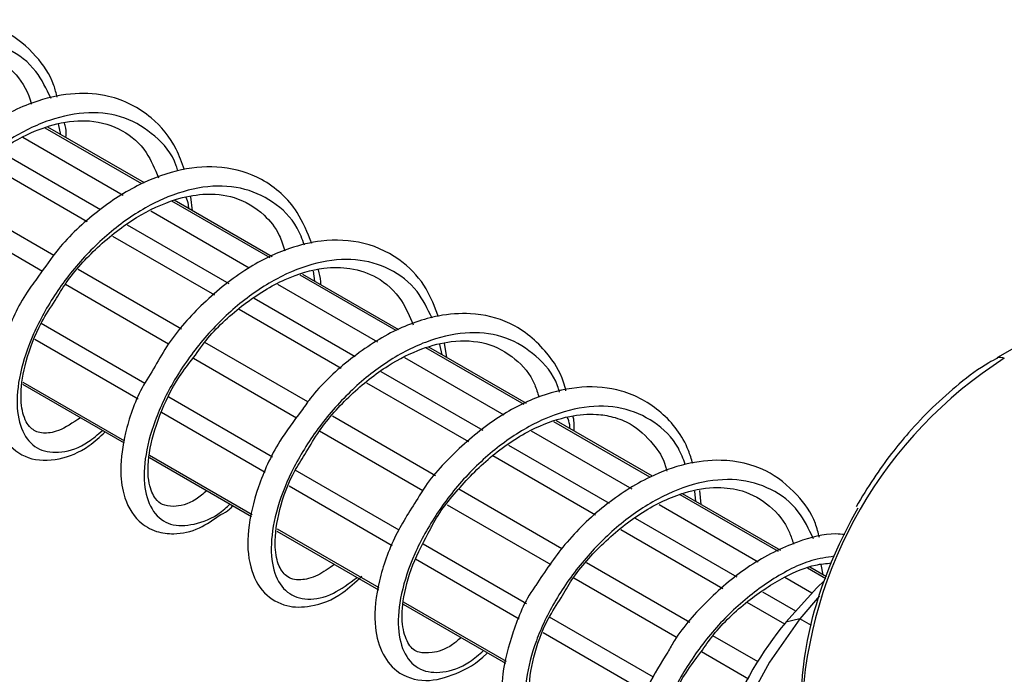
# Model space of a CAD drawing. Header units: millimetres. Extents: x 25 to 1092, y 25 to 838.
# Tile 50 of 81: x 335 to 371, y 786 to 810. Entities that reach past the tile are written whole.
import ezdxf

# ---------------------------------------------------------------- set-up
doc = ezdxf.new("R2010")
doc.units = ezdxf.units.MM
doc.header["$LTSCALE"] = 4

msp = doc.modelspace()

# ---------------------------------------------------------------- linework, layer by layer
for p, q in [((336.142, 806.265), (336.056, 806.666)), ((339.108, 804.465), (335.569, 806.507)), ((339.203, 804.498), (335.664, 806.541)), ((334.75, 806.175), (338.428, 804.052)), ((384.244, 806.06), (370.455, 798.1)), ((333.906, 805.653), (337.599, 803.521)), ((333.361, 805.252), (337.109, 803.089)), ((335.884, 801.846), (332.108, 804.026)), ((343.805, 801.753), (340.21, 803.828)), ((343.888, 801.793), (340.295, 803.868)), ((340.965, 803.48), (340.897, 803.995)), ((331.717, 803.436), (335.467, 801.271)), ((339.435, 803.471), (343.044, 801.387)), ((338.565, 802.964), (342.291, 800.813)), ((338.035, 802.554), (341.767, 800.4)), ((340.557, 799.148), (336.777, 801.331)), ((345.444, 800.895), (345.398, 801.263)), ((348.42, 799.088), (344.903, 801.119)), ((348.517, 799.121), (345.005, 801.149)), ((336.306, 800.786), (340.087, 798.603)), ((344.077, 800.791), (347.743, 798.674)), ((343.224, 800.274), (346.923, 798.139)), ((342.67, 799.878), (346.41, 797.719)), ((339.218, 797.156), (335.421, 799.348)), ((338.969, 796.584), (335.19, 798.765)), ((345.188, 796.475), (341.414, 798.654)), ((353.114, 796.379), (349.517, 798.455)), ((353.196, 796.42), (349.625, 798.482)), ((350.107, 798.203), (350.026, 798.582)), ((350.279, 798.103), (350.202, 798.626)), ((341.002, 798.075), (344.777, 795.896)), ((348.736, 798.101), (352.368, 796.004)), ((370.446, 798.094), (370.455, 798.1)), ((347.869, 797.593), (351.595, 795.442)), ((334.749, 797.206), (338.474, 795.056)), ((334.736, 797.125), (338.463, 794.973)), ((334.736, 797.124), (338.463, 794.973)), ((347.343, 797.18), (351.076, 795.026)), ((343.893, 794.457), (340.102, 796.646)), ((343.629, 793.894), (339.822, 796.092)), ((349.868, 793.773), (346.088, 795.955)), ((357.813, 793.755), (354.299, 795.783)), ((345.613, 795.414), (349.4, 793.227)), ((353.374, 795.424), (357.056, 793.298)), ((357.72, 793.72), (354.202, 795.751)), ((352.54, 794.896), (356.225, 792.769)), ((339.384, 794.53), (343.148, 792.357)), ((339.384, 794.442), (343.129, 792.279)), ((339.384, 794.441), (343.129, 792.279)), ((351.969, 794.51), (355.727, 792.34)), ((348.53, 791.78), (344.729, 793.975)), ((348.278, 791.21), (344.501, 793.39)), ((354.5, 791.1), (350.717, 793.283)), ((359.603, 792.721), (359.549, 793.237)), ((362.438, 790.996), (358.836, 793.075)), ((362.52, 791.037), (358.921, 793.115)), ((359.409, 792.833), (359.362, 793.207)), ((350.298, 792.709), (354.086, 790.522)), ((358.065, 792.716), (361.692, 790.622)), ((357.181, 792.217), (360.902, 790.069)), ((344.069, 791.825), (347.786, 789.68)), ((356.657, 791.803), (360.391, 789.648)), ((344.057, 791.743), (347.778, 789.595)), ((344.058, 791.743), (347.778, 789.596)), ((353.203, 789.082), (349.414, 791.27)), ((352.936, 788.521), (349.139, 790.713)), ((359.178, 788.399), (355.401, 790.58)), ((364.164, 790), (363.495, 790.386)), ((364.19, 790.074), (363.586, 790.422)), ((364.073, 790.141), (363.99, 790.527)), ((354.929, 790.035), (358.716, 787.849)), ((362.664, 790.061), (363.658, 789.487)), ((361.845, 789.524), (363.05, 788.829)), ((363.93, 789.369), (363.219, 788.535)), ((348.685, 789.072), (352.433, 786.909)), ((348.685, 789.072), (352.433, 786.908)), ((348.686, 789.16), (352.452, 786.986)), ((361.275, 789.138), (362.651, 788.344)), ((357.848, 786.401), (354.042, 788.598)), ((363.219, 788.535), (362.698, 788.404)), ((363.641, 788.291), (363.219, 788.535)), ((357.581, 785.839), (353.808, 788.018)), ((361.686, 786.951), (360.024, 787.91)), ((359.608, 787.334), (361.332, 786.339))]:
    msp.add_line(p, q)
at = {"flags": 128}
for points in [[(370.455, 798.1), (370.455, 798.1), (370.509, 798.12), (370.57, 798.122), (370.636, 798.107), (370.705, 798.075)], [(364.111, 789.92), (363.841, 789.667), (362.698, 788.404)], [(363.219, 788.535), (362.101, 786.944), (361.163, 785.223), (360.443, 783.44), (359.968, 781.662), (359.756, 779.957), (359.815, 778.392), (360.143, 777.027), (360.728, 775.913), (361.547, 775.094), (361.817, 774.921)]]:
    msp.add_lwpolyline(points, dxfattribs=at)
for centre, radius, start, end in [((379.4, 784.482), 16.136, 122.6055, 177.3945), ((372.619, 780.181), 12.885, 140.3482, 177.5886)]:
    msp.add_arc(centre, radius, start, end)
for points, knots in [([(336.006, 807.639), (335.969, 807.786), (335.824, 808.371), (335.212, 809.233), (334.104, 810.169), (332.649, 810.538), (331.183, 810.39), (329.735, 809.887), (328.187, 808.929), (326.755, 807.519), (325.88, 806.445), (325.615, 805.903), (325.613, 805.9)], [0, 0, 0, 0, 0.034267, 0.136325, 0.257808, 0.399472, 0.50472, 0.605447, 0.740089, 0.873192, 0.999145, 1, 1, 1, 1]), ([(335.78, 807.595), (335.612, 807.943), (335.238, 808.719), (334.257, 809.462), (332.998, 809.825), (331.563, 809.696), (330.068, 809.109), (328.625, 808.119), (327.336, 806.827), (326.292, 805.353), (325.57, 803.833), (325.207, 802.413), (325.218, 801.223), (325.587, 800.378), (326.256, 799.952), (327.152, 800.04), (327.904, 800.348), (328.309, 800.739), (328.371, 800.799)], [0, 0, 0, 0, 0.054353, 0.121211, 0.187794, 0.254458, 0.321302, 0.387874, 0.454567, 0.52139, 0.587955, 0.65468, 0.721476, 0.788037, 0.854799, 0.92156, 0.988121, 1, 1, 1, 1]), ([(326.609, 805.541), (326.759, 805.79), (327.205, 806.531), (328.279, 807.669), (329.724, 808.763), (331.168, 809.372), (332.39, 809.515), (333.445, 809.318), (334.308, 808.742), (334.87, 808.024), (335.029, 807.488), (335.059, 807.386)], [0, 0, 0, 0, 0.068211, 0.20311, 0.34331, 0.486643, 0.59965, 0.702626, 0.844109, 0.970339, 1, 1, 1, 1]), ([(340.667, 804.983), (340.576, 805.239), (340.31, 805.988), (339.436, 807.033), (338.103, 807.717), (336.641, 807.826), (335.173, 807.534), (333.549, 806.747), (332.006, 805.477), (330.953, 804.32), (330.553, 803.617), (330.458, 803.45)], [0, 0, 0, 0, 0.064697, 0.189739, 0.341199, 0.44503, 0.555956, 0.696997, 0.831788, 0.959931, 1, 1, 1, 1]), ([(340.433, 804.932), (340.413, 804.998), (340.251, 805.544), (339.607, 806.263), (338.527, 806.957), (337.185, 807.147), (335.722, 806.862), (334.231, 806.132), (332.827, 805.03), (331.612, 803.661), (330.668, 802.157), (330.062, 800.656), (329.826, 799.296), (329.958, 798.211), (330.433, 797.498), (331.191, 797.243), (332.091, 797.418), (332.735, 797.893), (333.028, 798.11)], [0, 0, 0, 0, 0.0092399, 0.0758569, 0.1426736, 0.2094903, 0.2761073, 0.3429585, 0.4097391, 0.4763597, 0.5432386, 0.6099866, 0.6766145, 0.7435141, 0.810233, 0.8768719, 0.9437853, 1, 1, 1, 1]), ([(331.731, 803.53), (331.906, 803.773), (332.425, 804.494), (333.53, 805.473), (334.816, 806.283), (336.071, 806.73), (337.301, 806.837), (338.41, 806.492), (339.267, 805.767), (339.584, 805.01), (339.722, 804.681)], [0, 0, 0, 0, 0.072679, 0.215969, 0.349469, 0.459761, 0.587673, 0.742474, 0.888143, 1, 1, 1, 1]), ([(336.328, 806.157), (336.335, 806.278), (336.345, 806.469), (336.292, 806.628), (336.273, 806.686)], [0, 0, 0, 0, 0.633602, 1, 1, 1, 1]), ([(345.331, 802.285), (345.172, 802.679), (344.774, 803.667), (343.616, 804.685), (342.1, 805.151), (340.56, 805.049), (338.995, 804.496), (337.442, 803.487), (336.154, 802.291), (335.555, 801.412), (335.327, 801.079)], [0, 0, 0, 0, 0.104241, 0.261613, 0.396658, 0.52088, 0.646594, 0.779315, 0.916366, 1, 1, 1, 1]), ([(345.064, 802.223), (344.983, 802.438), (344.729, 803.11), (343.932, 803.858), (342.757, 804.386), (341.361, 804.417), (339.877, 803.978), (338.405, 803.113), (337.051, 801.911), (335.918, 800.481), (335.083, 798.961), (334.595, 797.493), (334.485, 796.211), (334.738, 795.24), (335.312, 794.669), (336.146, 794.582), (336.974, 794.84), (337.493, 795.286), (337.665, 795.434)], [0, 0, 0, 0, 0.031438, 0.098237, 0.164956, 0.23195, 0.298724, 0.365458, 0.432459, 0.499211, 0.565963, 0.632964, 0.699697, 0.766471, 0.833465, 0.900184, 0.966983, 1, 1, 1, 1]), ([(335.936, 800.193), (336.064, 800.409), (336.474, 801.102), (337.494, 802.201), (338.872, 803.284), (340.22, 803.904), (341.457, 804.143), (342.607, 804.017), (343.506, 803.466), (344.11, 802.745), (344.287, 802.209), (344.351, 802.016)], [0, 0, 0, 0, 0.059417, 0.19072, 0.330169, 0.464273, 0.562094, 0.688452, 0.840722, 0.942417, 1, 1, 1, 1]), ([(340.824, 803.562), (340.823, 803.61), (340.822, 803.761), (340.771, 803.882), (340.736, 803.964)], [0, 0, 0, 0, 0.318371, 1, 1, 1, 1]), ([(349.97, 799.622), (349.838, 799.966), (349.542, 800.735), (348.637, 801.716), (347.315, 802.381), (345.834, 802.448), (344.391, 802.107), (342.897, 801.388), (341.368, 800.163), (340.21, 798.876), (339.747, 798.056), (339.593, 797.783)], [0, 0, 0, 0, 0.086578, 0.193221, 0.330585, 0.457437, 0.549445, 0.670904, 0.808191, 0.936342, 1, 1, 1, 1]), ([(349.74, 799.543), (349.574, 799.887), (349.201, 800.659), (348.223, 801.4), (346.964, 801.763), (345.528, 801.634), (344.034, 801.047), (342.59, 800.057), (341.301, 798.765), (340.258, 797.291), (339.535, 795.771), (339.173, 794.351), (339.184, 793.161), (339.552, 792.316), (340.222, 791.89), (341.117, 791.978), (341.869, 792.286), (342.275, 792.677), (342.336, 792.737)], [0, 0, 0, 0, 0.053839, 0.120733, 0.187353, 0.254053, 0.320933, 0.387542, 0.45427, 0.52113, 0.587731, 0.654493, 0.721325, 0.787922, 0.85472, 0.921517, 0.988115, 1, 1, 1, 1]), ([(341.006, 798.105), (341.175, 798.344), (341.689, 799.074), (342.855, 800.119), (344.328, 801.029), (345.679, 801.418), (346.819, 801.408), (347.801, 801.06), (348.59, 800.369), (348.917, 799.611), (349.049, 799.305)], [0, 0, 0, 0, 0.070818, 0.216167, 0.3671, 0.509384, 0.615098, 0.741118, 0.895395, 1, 1, 1, 1]), ([(345.663, 800.768), (345.664, 800.806), (345.668, 801.003), (345.618, 801.175), (345.577, 801.314)], [0, 0, 0, 0, 0.189696, 1, 1, 1, 1]), ([(335.327, 801.079), (335.182, 800.887), (334.647, 800.179), (334.047, 798.813), (333.633, 797.2), (333.689, 795.933), (334.096, 794.963), (334.933, 794.312), (336.052, 794.321), (337.011, 794.693), (337.567, 795.199), (337.763, 795.377)], [0, 0, 0, 0, 0.048823, 0.180212, 0.320736, 0.454812, 0.557432, 0.679218, 0.810297, 0.933281, 1, 1, 1, 1]), ([(336.863, 795.896), (336.581, 795.712), (336.054, 795.366), (335.412, 795.308), (335.064, 795.45), (334.753, 795.879), (334.632, 796.776), (334.83, 797.963), (335.267, 799.179), (335.763, 799.93), (335.936, 800.193)], [0, 0, 0, 0, 0.1259113, 0.2356311, 0.3735396, 0.5166652, 0.6401771, 0.7755889, 0.9216405, 1, 1, 1, 1]), ([(354.643, 796.887), (354.617, 796.992), (354.485, 797.522), (353.872, 798.459), (352.728, 799.428), (351.281, 799.766), (349.835, 799.659), (348.288, 799.127), (346.683, 798.051), (345.527, 796.982), (345.057, 796.296), (344.949, 796.139)], [0, 0, 0, 0, 0.026703, 0.13475, 0.295043, 0.430582, 0.533157, 0.673365, 0.820898, 0.959129, 1, 1, 1, 1]), ([(354.409, 796.835), (354.386, 796.914), (354.222, 797.472), (353.573, 798.202), (352.492, 798.895), (351.15, 799.085), (349.688, 798.8), (348.197, 798.07), (346.793, 796.968), (345.578, 795.599), (344.634, 794.095), (344.027, 792.594), (343.791, 791.234), (343.924, 790.149), (344.399, 789.436), (345.157, 789.181), (346.056, 789.355), (346.7, 789.831), (346.994, 790.048)], [0, 0, 0, 0, 0.01082, 0.0773307, 0.1440409, 0.210751, 0.2772618, 0.3440064, 0.4106805, 0.4771949, 0.543967, 0.6106086, 0.6771302, 0.7439231, 0.8105357, 0.8770683, 0.943875, 1, 1, 1, 1]), ([(345.132, 794.637), (345.285, 794.899), (345.719, 795.644), (346.754, 796.779), (348.053, 797.814), (349.331, 798.453), (350.575, 798.762), (351.776, 798.689), (352.782, 798.13), (353.425, 797.41), (353.609, 796.807), (353.657, 796.651)], [0, 0, 0, 0, 0.070929, 0.201253, 0.333583, 0.447779, 0.549957, 0.684219, 0.825305, 0.954681, 1, 1, 1, 1]), ([(341.49, 793.225), (341.357, 793.114), (340.897, 792.73), (340.271, 792.614), (339.857, 792.696), (339.591, 792.905), (339.32, 793.492), (339.314, 794.559), (339.71, 795.945), (340.292, 797.193), (340.826, 797.875), (341.006, 798.105)], [0, 0, 0, 0, 0.055843, 0.192958, 0.303648, 0.40163, 0.51641, 0.660042, 0.799472, 0.932246, 1, 1, 1, 1]), ([(370.456, 798.08), (370.35, 798.025), (369.878, 797.778), (369.072, 797.172), (368.086, 796.311), (367.261, 795.436), (366.544, 794.562), (365.89, 793.661), (365.483, 792.988), (365.272, 792.638)], [0, 0, 0, 0, 0.054577, 0.24273, 0.41965, 0.584464, 0.708612, 0.848535, 1, 1, 1, 1]), ([(339.593, 797.783), (339.427, 797.519), (338.912, 796.704), (338.47, 795.373), (338.289, 794.07), (338.418, 792.967), (338.864, 792.135), (339.598, 791.701), (340.369, 791.61), (341.164, 791.774), (341.744, 792.174), (342.006, 792.356)], [0, 0, 0, 0, 0.071472, 0.220813, 0.354532, 0.458677, 0.604642, 0.701216, 0.783585, 0.902056, 1, 1, 1, 1]), ([(359.288, 794.222), (359.24, 794.383), (359.016, 795.132), (358.192, 796.171), (356.8, 796.955), (355.247, 797.094), (353.709, 796.751), (352.123, 795.957), (350.638, 794.732), (349.653, 793.68), (349.303, 793.083), (349.273, 793.032)], [0, 0, 0, 0, 0.040263, 0.188139, 0.336061, 0.462559, 0.586555, 0.715743, 0.852589, 0.987297, 1, 1, 1, 1]), ([(344.949, 796.139), (344.673, 795.774), (343.995, 794.878), (343.316, 793.341), (342.938, 791.743), (343.014, 790.42), (343.506, 789.443), (344.378, 788.938), (345.378, 788.96), (346.312, 789.297), (346.933, 789.876), (347.164, 790.091)], [0, 0, 0, 0, 0.088404, 0.21719, 0.346752, 0.475382, 0.594798, 0.700883, 0.798276, 0.925069, 1, 1, 1, 1]), ([(359.018, 794.188), (358.94, 794.393), (358.689, 795.055), (357.897, 795.795), (356.722, 796.325), (355.327, 796.355), (353.843, 795.916), (352.37, 795.051), (351.016, 793.849), (349.884, 792.419), (349.048, 790.899), (348.561, 789.431), (348.45, 788.149), (348.703, 787.178), (349.277, 786.607), (350.111, 786.52), (350.939, 786.778), (351.458, 787.224), (351.63, 787.371)], [0, 0, 0, 0, 0.030106, 0.096997, 0.163808, 0.230894, 0.29776, 0.364585, 0.431678, 0.498522, 0.565366, 0.632459, 0.699284, 0.76615, 0.833236, 0.900047, 0.966938, 1, 1, 1, 1]), ([(349.692, 791.835), (349.714, 791.88), (349.964, 792.398), (350.758, 793.393), (352.033, 794.656), (353.445, 795.551), (354.734, 795.987), (355.681, 796.057), (356.414, 795.936), (357.144, 795.645), (357.79, 795.04), (358.234, 794.405), (358.326, 794.001), (358.339, 793.944)], [0, 0, 0, 0, 0.011952, 0.138773, 0.269569, 0.4071, 0.521974, 0.618296, 0.684794, 0.763192, 0.891143, 0.984496, 1, 1, 1, 1]), ([(354.789, 795.5), (354.789, 795.548), (354.787, 795.705), (354.733, 795.831), (354.696, 795.918)], [0, 0, 0, 0, 0.30559, 1, 1, 1, 1]), ([(354.944, 795.411), (354.951, 795.546), (354.963, 795.742), (354.911, 795.906), (354.895, 795.956)], [0, 0, 0, 0, 0.689428, 1, 1, 1, 1]), ([(346.169, 790.524), (345.958, 790.377), (345.487, 790.046), (344.808, 789.917), (344.419, 790.033), (344.093, 790.446), (343.936, 791.297), (344.111, 792.494), (344.533, 793.711), (344.994, 794.424), (345.132, 794.637)], [0, 0, 0, 0, 0.0950202, 0.2131618, 0.3777304, 0.5131181, 0.6313309, 0.7835572, 0.9353502, 1, 1, 1, 1]), ([(363.933, 791.513), (363.888, 791.686), (363.73, 792.291), (363.092, 793.171), (361.959, 794.082), (360.498, 794.417), (359.036, 794.247), (357.581, 793.724), (356.044, 792.735), (354.582, 791.331), (353.875, 790.264), (353.537, 789.754)], [0, 0, 0, 0, 0.0403628, 0.1419758, 0.2650504, 0.4059263, 0.5084997, 0.6113111, 0.7466491, 0.8790009, 1, 1, 1, 1]), ([(363.713, 791.467), (363.545, 791.816), (363.17, 792.594), (362.188, 793.338), (360.929, 793.701), (359.494, 793.572), (357.999, 792.985), (356.556, 791.995), (355.266, 790.703), (354.223, 789.229), (353.501, 787.709), (353.138, 786.289), (353.149, 785.099), (353.517, 784.254), (354.187, 783.828), (355.083, 783.916), (355.835, 784.224), (356.24, 784.615), (356.302, 784.675)], [0, 0, 0, 0, 0.054545, 0.121389, 0.187959, 0.254609, 0.321439, 0.387998, 0.454677, 0.521487, 0.588039, 0.65475, 0.721532, 0.78808, 0.854828, 0.921576, 0.988124, 1, 1, 1, 1]), ([(354.469, 789.305), (354.595, 789.526), (355.003, 790.238), (356.025, 791.37), (357.448, 792.513), (358.914, 793.196), (360.164, 793.393), (361.237, 793.24), (362.131, 792.724), (362.742, 792.006), (362.936, 791.415), (362.983, 791.27)], [0, 0, 0, 0, 0.059732, 0.19286, 0.331152, 0.474063, 0.591301, 0.690359, 0.825653, 0.957386, 1, 1, 1, 1]), ([(349.273, 793.032), (348.966, 792.552), (348.303, 791.516), (347.732, 789.871), (347.58, 788.414), (347.828, 787.327), (348.439, 786.501), (349.49, 786.158), (350.61, 786.489), (351.393, 786.889), (351.758, 787.283), (351.767, 787.293)], [0, 0, 0, 0, 0.116837, 0.252751, 0.394343, 0.5094, 0.615479, 0.74677, 0.872182, 0.997075, 1, 1, 1, 1]), ([(342.006, 792.356), (342.116, 792.407), (342.265, 792.476), (342.407, 792.633), (342.444, 792.675)], [0, 0, 0, 0, 0.737638, 1, 1, 1, 1]), ([(350.805, 787.848), (350.699, 787.757), (350.308, 787.418), (349.724, 787.26), (349.189, 787.289), (348.9, 787.508), (348.627, 788.163), (348.644, 789.193), (348.954, 790.458), (349.453, 791.389), (349.692, 791.835)], [0, 0, 0, 0, 0.047969, 0.178098, 0.29549, 0.45041, 0.586258, 0.717043, 0.864391, 1, 1, 1, 1]), ([(364.864, 791.618), (364.753, 791.628), (364.196, 791.678), (363.013, 791.358), (361.389, 790.569), (359.857, 789.271), (358.833, 788.132), (358.455, 787.454), (358.376, 787.312)], [0, 0, 0, 0, 0.048431, 0.243942, 0.488018, 0.720006, 0.941324, 1, 1, 1, 1]), ([(364.466, 790.822), (364.195, 790.783), (363.444, 790.673), (362.16, 789.994), (360.759, 788.91), (359.543, 787.536), (358.599, 786.033), (357.992, 784.531), (357.757, 783.173), (357.888, 782.084), (358.367, 781.385), (359.056, 781.1), (359.628, 781.282), (359.879, 781.361)], [0, 0, 0, 0, 0.0545236, 0.151378, 0.24813, 0.3446504, 0.4415448, 0.5382496, 0.6347806, 0.731705, 0.8283678, 0.9249146, 1, 1, 1, 1]), ([(359.587, 787.306), (359.735, 787.52), (360.213, 788.214), (361.281, 789.209), (362.567, 790.059), (363.637, 790.513), (364.178, 790.56), (364.369, 790.577)], [0, 0, 0, 0, 0.123105, 0.398684, 0.662558, 0.880543, 1, 1, 1, 1]), ([(353.537, 789.754), (353.523, 789.735), (353.131, 789.19), (352.671, 788.035), (352.287, 786.58), (352.287, 785.414), (352.535, 784.574), (353, 783.964), (353.743, 783.546), (354.71, 783.593), (355.629, 783.951), (356.162, 784.435), (356.377, 784.631)], [0, 0, 0, 0, 0.005115, 0.144242, 0.282665, 0.393194, 0.502101, 0.58138, 0.672986, 0.809116, 0.922975, 1, 1, 1, 1]), ([(355.474, 785.153), (355.19, 784.964), (354.612, 784.578), (354.007, 784.57), (353.711, 784.703), (353.426, 785.034), (353.238, 785.838), (353.408, 787.069), (353.835, 788.311), (354.306, 789.049), (354.469, 789.305)], [0, 0, 0, 0, 0.129533, 0.264202, 0.375305, 0.482491, 0.622514, 0.776673, 0.922661, 1, 1, 1, 1]), ([(358.376, 787.312), (358.124, 786.907), (357.524, 785.942), (357.029, 784.414), (356.891, 782.937), (357.185, 781.8), (357.899, 781.037), (358.865, 780.858), (359.501, 780.899), (359.861, 781.134), (359.872, 781.141)], [0, 0, 0, 0, 0.117413, 0.279378, 0.440335, 0.594969, 0.736549, 0.856626, 0.995599, 1, 1, 1, 1]), ([(359.907, 782.286), (359.679, 782.162), (359.157, 781.877), (358.564, 781.893), (358.245, 782.084), (357.959, 782.707), (357.926, 783.702), (358.269, 785.045), (358.852, 786.341), (359.399, 787.059), (359.587, 787.306)], [0, 0, 0, 0, 0.102595, 0.235121, 0.39391, 0.504359, 0.63397, 0.783884, 0.925447, 1, 1, 1, 1])]:
    msp.add_open_spline(points, degree=3, knots=knots)
msp.add_open_spline([(363.281, 785.623), (363.281, 787.789), (364.026, 790.296), (365.352, 792.593)], degree=3)

doc.saveas('drawing.dxf')
